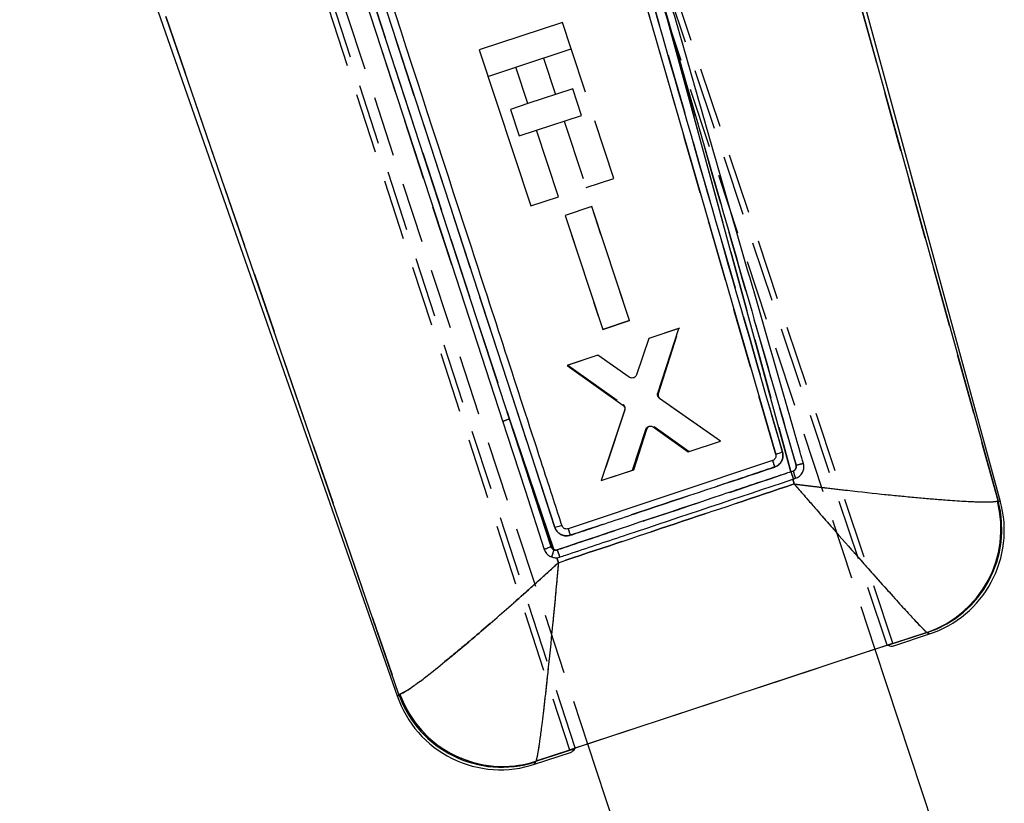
# Model space of a CAD drawing. Extents: x 21 to 399, y 25 to 275.
# Tile 11 of 12: x 339 to 360, y 168 to 185. Entities that reach past the tile are written whole.
import ezdxf

# ---------------------------------------------------------------- set-up
doc = ezdxf.new("R2010")
doc.units = 0
doc.linetypes.add('HIDDEN', pattern=[1.905, 1.27, -0.635])
doc.layers.get('0').update_dxf_attribs({"linetype": 'CONTINUOUS'})

msp = doc.modelspace()

# ---------------------------------------------------------------- linework, layer by layer
at = {"color": 7, "linetype": 'HIDDEN'}
for p, q in [((339.217229, 204.776595), (350.754091, 169.284976)), ((350.875043, 169.324889), (339.316588, 204.844783)), ((346.720955, 203.04888), (357.16177, 171.399492)), ((357.418348, 171.484164), (346.909889, 202.910478)), ((357.5393, 171.524077), (347.106286, 202.692042)), ((340.690616, 201.05953), (351.131624, 169.409561)), ((348.280752, 179.462093), (344.582985, 190.815585)), ((344.721693, 190.870221), (349.493652, 176.22445)), ((350.447893, 173.949822), (344.968425, 190.768528)), ((359.745436, 174.512534), (355.266723, 190.650563)), ((352.633247, 185.244228), (355.398526, 175.11846)), ((342.282608, 184.66756), (347.171948, 170.448816)), ((351.683808, 181.273113), (350.78741, 183.990377)), ((350.205146, 183.798301), (350.457258, 183.034069)), ((349.04232, 183.4147), (349.624286, 183.606687)), ((349.876507, 182.842484), (349.512785, 182.722497)), ((349.512785, 182.722497), (349.696868, 182.164485)), ((350.641341, 182.476057), (351.101547, 181.081029)), ((349.696868, 182.164485), (350.060597, 182.284477)), ((351.101547, 181.081029), (351.683808, 181.273113)), ((351.221019, 180.681637), (350.663083, 180.497463)), ((352.009295, 178.290657), (351.221019, 180.681637)), ((350.663083, 180.497463), (351.451335, 178.106482)), ((352.009295, 178.290657), (351.451335, 178.106482)), ((351.451335, 178.106482), (352.009295, 178.290657)), ((353.059155, 178.129173), (352.416139, 177.916913)), ((352.617618, 176.762949), (353.059155, 178.129173)), ((352.416139, 177.916913), (352.160997, 177.155434)), ((351.34812, 177.564355), (350.717422, 177.35616)), ((352.006373, 177.103995), (351.34812, 177.564355)), ((350.717422, 177.35616), (351.877215, 176.532305)), ((353.920185, 175.76222), (352.655943, 176.648578)), ((350.427366, 173.48276), (349.493652, 176.22445)), ((349.493652, 176.22445), (350.366937, 173.547166)), ((351.914639, 176.41754), (351.420597, 174.937132)), ((352.100024, 175.161402), (352.375879, 176.015082)), ((352.531917, 176.066915), (353.2652, 175.546015)), ((353.2652, 175.546015), (353.920185, 175.76222)), ((351.420597, 174.937132), (352.100024, 175.161402)), ((355.398526, 175.11846), (355.44417, 175.133801)), ((355.497332, 174.982323), (355.449796, 174.966438)), ((355.440749, 174.963417), (355.467936, 174.863583)), ((359.745436, 174.512534), (359.729687, 174.506201)), ((350.519905, 173.211212), (350.483986, 173.316612)), ((357.429252, 171.478587), (358.251184, 171.74955)), ((358.251184, 171.74955), (358.259681, 171.746573)), ((351.131624, 169.409561), (357.16177, 171.399492)), ((347.195312, 170.453901), (347.171948, 170.448816)), ((350.046943, 169.04519), (350.870799, 169.316727)), ((350.039401, 169.035191), (350.046943, 169.04519))]:
    msp.add_line(p, q, dxfattribs=at)
at = {"color": 7, "linetype": 'CONTINUOUS'}
for p, q in [((359.795392, 174.488148), (353.337959, 198.162007)), ((349.512135, 194.79585), (355.078988, 175.480134)), ((349.493652, 176.22445), (344.721693, 190.870221)), ((344.968425, 190.768528), (350.447893, 173.949822)), ((355.266723, 190.650563), (359.745436, 174.512534)), ((341.167869, 187.507066), (347.144783, 170.398726)), ((346.222522, 185.782659), (348.280752, 179.462093)), ((355.398526, 175.11846), (352.633247, 185.244228)), ((347.171948, 170.448816), (342.282608, 184.66756)), ((350.603324, 184.548395), (348.858237, 183.972711)), ((350.787407, 183.990384), (350.603324, 184.548395)), ((348.858237, 183.972711), (349.938722, 180.697425)), ((349.624581, 183.606784), (350.787407, 183.990384)), ((349.876694, 182.842548), (349.624581, 183.606784)), ((350.821167, 183.15412), (349.876694, 182.842548)), ((351.00525, 182.596109), (350.821167, 183.15412)), ((350.060777, 182.284537), (351.00525, 182.596109)), ((350.520983, 180.889508), (350.060777, 182.284537)), ((349.938722, 180.697425), (350.520983, 180.889508)), ((351.220616, 180.681388), (350.66261, 180.497425)), ((352.009787, 178.290709), (351.220616, 180.681388)), ((350.66261, 180.497425), (351.451761, 178.106732)), ((348.280752, 179.462093), (349.352771, 176.169059)), ((351.451761, 178.106732), (352.009787, 178.290709)), ((353.046098, 178.124367), (352.415319, 177.916414)), ((352.604177, 176.772124), (353.046098, 178.124367)), ((352.415319, 177.916414), (352.160202, 177.154741)), ((351.347165, 177.56427), (350.704067, 177.352252)), ((352.005323, 177.104077), (351.347165, 177.56427)), ((350.704067, 177.352252), (351.871872, 176.516934)), ((353.920334, 175.761769), (352.642388, 176.657616)), ((349.493652, 176.22445), (350.427366, 173.48276)), ((350.366937, 173.547166), (349.493652, 176.22445)), ((351.909123, 176.40221), (351.420448, 174.937579)), ((352.51116, 176.059707), (353.240826, 175.537742)), ((352.075512, 175.153549), (352.354906, 176.008521)), ((353.240826, 175.537742), (353.920334, 175.761769)), ((355.01351, 175.355605), (350.725164, 173.923525)), ((351.420448, 174.937579), (352.075512, 175.153549)), ((355.444416, 175.133887), (355.398526, 175.11846)), ((355.449796, 174.966438), (355.497332, 174.982319)), ((355.440749, 174.963417), (355.449796, 174.966438)), ((355.467936, 174.863583), (355.440749, 174.963417)), ((359.729687, 174.506201), (359.745436, 174.512534)), ((350.600132, 173.978395), (350.596135, 173.988669)), ((350.483986, 173.316612), (350.546122, 173.328913)), ((350.483986, 173.316612), (350.519905, 173.211212)), ((358.251184, 171.74955), (357.542077, 171.51578)), ((357.557128, 171.470816), (358.307596, 171.718388)), ((358.259681, 171.746573), (358.251184, 171.74955)), ((350.754091, 169.284976), (357.5393, 171.524077)), ((357.16177, 171.399492), (357.418348, 171.484164)), ((357.418348, 171.484164), (357.429252, 171.478587)), ((357.542077, 171.51578), (357.5393, 171.524077)), ((357.557128, 171.470816), (357.556792, 171.471822)), ((357.16177, 171.399492), (358.523902, 167.270447)), ((347.171948, 170.448816), (347.195312, 170.453901)), ((350.875043, 169.324889), (351.131624, 169.409561)), ((351.131624, 169.409561), (352.493562, 165.281097)), ((350.016212, 168.983142), (350.771241, 169.232218)), ((350.756063, 169.278911), (350.046943, 169.04519)), ((350.754091, 169.284976), (350.756063, 169.278911)), ((350.770633, 169.234088), (350.771241, 169.232218)), ((350.870799, 169.316727), (350.875043, 169.324889)), ((350.046943, 169.04519), (350.039401, 169.035191))]:
    msp.add_line(p, q, dxfattribs=at)
at = {"color": 7, "linetype": 'CONTINUOUS', "flags": 128}
msp.add_lwpolyline([(349.352771, 176.169059), (349.444061, 175.888604), (349.820344, 174.732572), (350.224395, 173.491149)], dxfattribs=at)
at = {"color": 8, "linetype": 'CONTINUOUS', "flags": 128}
for points in [[(359.745436, 174.512534), (359.789841, 174.490857), (359.795392, 174.488148)], [(358.307596, 171.718388), (358.302271, 171.721521), (358.259681, 171.746573)], [(347.144783, 170.398726), (347.147802, 170.404291), (347.171948, 170.448816)], [(350.039401, 169.035191), (350.018789, 168.988927), (350.016212, 168.983142)]]:
    msp.add_lwpolyline(points, dxfattribs=at)
at = {"color": 7, "linetype": 'HIDDEN', "flags": 128}
for points in [[(359.795392, 174.488148), (359.789841, 174.490857), (359.745436, 174.512534)], [(358.259681, 171.746573), (358.302271, 171.721521), (358.307596, 171.718388)], [(347.171948, 170.448816), (347.147802, 170.404291), (347.144783, 170.398726)], [(350.016212, 168.983142), (350.018789, 168.988927), (350.039401, 169.035191)]]:
    msp.add_lwpolyline(points, dxfattribs=at)
at = {"color": 7, "linetype": 'HIDDEN'}
for centre, radius, start, end in [((352.714479, 176.731799), 0.101747, 162.1732459, 234.878542), ((351.818265, 176.449599), 0.101566, 341.6000849, 54.520608), ((349.660056, 175.594369), 0.651685, 104.7940004, 118.1332967), ((352.473558, 175.982866), 0.102855, 119.0514899, 161.747293), ((364.506957, 178.410794), 9.972948, 197.8392616, 198.6653071), ((368.624955, 179.494499), 13.931552, 198.307088, 198.9669045), ((358.369248, 176.075304), 3.072866, 197.8419553, 200.8355978), ((357.51521, 173.919098), 2.290982, 288.7384378, 14.8486817), ((357.536397, 173.917112), 2.287877, 288.4294942, 15.0849492), ((358.142636, 176.230778), 7.768031, 197.2786487, 198.3344378), ((351.461092, 173.062142), 1.116024, 157.8588465, 166.0252891), ((361.788498, 177.212077), 11.894114, 198.2789159, 199.0551162), ((349.329507, 171.210254), 2.287979, 199.4387677, 288.075586), ((349.35203, 171.229099), 2.291804, 199.7701715, 287.6509119)]:
    msp.add_arc(centre, radius, start, end, dxfattribs=at)
at = {"color": 7, "linetype": 'CONTINUOUS'}
for centre, radius, start, end in [((349.660056, 175.594369), 0.651685, 104.7940004, 118.1332967), ((365.237778, 178.708702), 10.760061, 198.1571519, 198.9227525), ((368.624955, 179.494499), 13.931552, 198.307088, 198.9669045), ((358.343266, 176.060941), 3.043479, 197.7343807, 200.7569254), ((357.51521, 173.919098), 2.290982, 288.7384378, 14.8486817), ((357.536397, 173.917112), 2.287877, 288.4294942, 15.0849492), ((357.592135, 173.887173), 2.28375, 287.6609867, 15.8030944), ((358.850377, 176.522222), 8.530668, 197.7359004, 198.6972747), ((351.461092, 173.062142), 1.116024, 157.8588465, 166.0252891), ((360.927498, 176.859994), 10.965469, 197.9430799, 198.7850238), ((349.329507, 171.210254), 2.287979, 199.4387677, 288.075586), ((349.35203, 171.229099), 2.291804, 199.7701715, 287.6509119), ((349.300752, 171.151928), 2.28375, 198.6600837, 288.7994789)]:
    msp.add_arc(centre, radius, start, end, dxfattribs=at)
for centre, major_axis, start_param, end_param in [((347.891806, 200.346438), (-9.665961, 28.875411), 3.085457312, 3.141276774), ((341.357613, 198.190873), (-9.412989, 28.958864), 3.141908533, 3.198673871)]:
    msp.add_ellipse(centre, major_axis=major_axis, ratio=0.069928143, start_param=start_param, end_param=end_param, dxfattribs=at)
for points, knots in [([(355.22215, 175.529855), (354.295072, 178.746511), (352.439407, 185.185055), (350.582172, 191.623369), (349.6528, 194.845143)], [0, 0, 0, 0, 0.499593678, 1, 1, 1, 1]), ([(350.596135, 173.988669), (350.575745, 174.05132), (350.429932, 174.499344), (349.782417, 176.488855), (347.977709, 182.032887), (346.297383, 187.191209), (345.119155, 190.808172)], [0, 0, 0, 0, 0.011174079, 0.079907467, 0.354840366, 1, 1, 1, 1]), ([(352.633247, 185.244228), (353.006968, 183.945629), (353.965, 180.616675), (354.922486, 177.287699), (355.506464, 175.257331)], [0, 0, 0, 0, 0.390092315, 1, 1, 1, 1]), ([(355.66067, 175.293146), (355.637792, 175.372586), (355.50273, 175.841557), (354.918918, 177.868656), (353.982934, 181.117924), (353.158861, 183.97766), (352.783784, 185.279268)], [0, 0, 0, 0, 0.023864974, 0.14088722, 0.608975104, 1, 1, 1, 1]), ([(352.082772, 177.087771), (352.071211, 177.086749), (352.048089, 177.084704), (352.021689, 177.093698), (352.008652, 177.101965), (352.005323, 177.104077)], [0, 0, 0, 0, 0.426817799, 0.853608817, 1, 1, 1, 1]), ([(352.160199, 177.154745), (352.155223, 177.144204), (352.145273, 177.123124), (352.117673, 177.098676), (352.094649, 177.091482), (352.082772, 177.087771)], [0, 0, 0, 0, 0.326236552, 0.652453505, 1, 1, 1, 1]), ([(352.642388, 176.657616), (352.633667, 176.665116), (352.616225, 176.680117), (352.601558, 176.711917), (352.597315, 176.743878), (352.602099, 176.76357), (352.604177, 176.772124)], [0, 0, 0, 0, 0.265357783, 0.530702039, 0.796154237, 1, 1, 1, 1]), ([(351.871872, 176.516934), (351.880534, 176.509334), (351.897858, 176.494134), (351.912232, 176.462127), (351.916141, 176.430199), (351.911236, 176.410635), (351.909123, 176.40221)], [0, 0, 0, 0, 0.266146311, 0.532293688, 0.798579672, 1, 1, 1, 1]), ([(352.354906, 176.008521), (352.359775, 176.019197), (352.369512, 176.040547), (352.396506, 176.064072), (352.421062, 176.074709), (352.43549, 176.07717), (352.438464, 176.077678)], [0, 0, 0, 0, 0.30690914, 0.613806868, 0.920412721, 1, 1, 1, 1]), ([(352.438464, 176.077678), (352.450059, 176.07805), (352.473248, 176.078795), (352.497589, 176.068826), (352.50914, 176.061064), (352.51116, 176.059707)], [0, 0, 0, 0, 0.452118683, 0.904214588, 1, 1, 1, 1]), ([(355.078988, 175.480134), (355.081048, 175.468831), (355.085167, 175.446225), (355.076658, 175.412089), (355.05813, 175.38281), (355.035177, 175.364245), (355.019027, 175.357805), (355.01351, 175.355605)], [0, 0, 0, 0, 0.2210826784, 0.4421658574, 0.6634242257, 0.8850190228, 1, 1, 1, 1]), ([(355.059226, 175.219289), (355.082967, 175.229771), (355.132932, 175.251834), (355.191235, 175.313745), (355.227576, 175.392133), (355.235824, 175.467954), (355.225912, 175.512823), (355.22215, 175.529855)], [0, 0, 0, 0, 0.200367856, 0.421709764, 0.643075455, 0.864508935, 1, 1, 1, 1]), ([(355.22215, 175.529855), (355.2031, 175.524246), (355.165001, 175.513029), (355.117495, 175.497359), (355.084664, 175.485067), (355.080895, 175.481726), (355.079011, 175.480055)], [0, 0, 0, 0, 0.249998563, 0.500001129, 0.7500007, 1, 1, 1, 1]), ([(350.769909, 173.787567), (350.866187, 173.819702), (351.347575, 173.98038), (352.777351, 174.457608), (354.110843, 174.902722), (355.059227, 175.219289)], [0, 0, 0, 0, 0.067337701, 0.336688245, 1, 1, 1, 1]), ([(355.506467, 175.257335), (355.507801, 175.251561), (355.511689, 175.234732), (355.509819, 175.205577), (355.497012, 175.173936), (355.474723, 175.14779), (355.454463, 175.138493), (355.444417, 175.133883)], [0, 0, 0, 0, 0.117094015, 0.341278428, 0.56368626, 0.783645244, 1, 1, 1, 1]), ([(355.497332, 174.982319), (355.524868, 174.994881), (355.582568, 175.021203), (355.641978, 175.095018), (355.671681, 175.180804), (355.671919, 175.248253), (355.662847, 175.284468), (355.660672, 175.293146)], [0, 0, 0, 0, 0.233021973, 0.488286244, 0.70934496, 0.93034903, 1, 1, 1, 1]), ([(355.506464, 175.257331), (355.516308, 175.260142), (355.535994, 175.265764), (355.564755, 175.273513), (355.591469, 175.280377), (355.615084, 175.286028), (355.634665, 175.290265), (355.649307, 175.292879), (355.657865, 175.293775), (355.659856, 175.293334), (355.660668, 175.293154)], [0, 0, 0, 0, 0.130083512, 0.260160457, 0.390243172, 0.520322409, 0.650403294, 0.780485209, 0.910564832, 1, 1, 1, 1]), ([(355.398526, 175.11846), (355.302249, 175.086323), (354.820861, 174.925639), (353.186477, 174.380079), (351.648361, 173.866688), (350.495356, 173.481839)], [0, 0, 0, 0, 0.058907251, 0.294536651, 1, 1, 1, 1]), ([(350.519905, 173.211212), (351.335714, 173.483857), (352.984929, 174.035028), (354.6344, 174.585441), (355.467936, 174.863583)], [0, 0, 0, 0, 0.494665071, 1, 1, 1, 1]), ([(350.546122, 173.328913), (350.632587, 173.357786), (351.104146, 173.515254), (352.735686, 174.060091), (354.280765, 174.576053), (355.440749, 174.963417)], [0, 0, 0, 0, 0.0529959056, 0.289025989, 1, 1, 1, 1]), ([(355.467936, 174.863583), (355.470984, 174.863198), (355.474546, 174.862747), (355.480369, 174.862031), (355.487092, 174.861181), (355.499934, 174.85958), (355.521645, 174.856865), (355.558094, 174.852325), (355.619306, 174.844717), (355.722231, 174.832027), (355.895905, 174.810815), (356.192218, 174.775327), (356.716757, 174.71456), (357.378186, 174.643007), (358.068168, 174.576031), (358.613905, 174.530124), (359.040919, 174.501511), (359.346205, 174.487853), (359.560379, 174.486339), (359.68073, 174.49319), (359.716247, 174.502629), (359.729687, 174.506201)], [0, 0, 0, 0, 0.001490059, 0.001741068, 0.002845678, 0.004776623, 0.008017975, 0.013459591, 0.022598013, 0.037958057, 0.063841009, 0.107771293, 0.183942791, 0.325581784, 0.450005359, 0.574378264, 0.674784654, 0.77516472, 0.861356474, 0.947537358, 1, 1, 1, 1]), ([(355.467936, 174.863583), (355.469945, 174.861262), (355.472293, 174.858551), (355.47613, 174.854115), (355.480564, 174.848995), (355.489029, 174.839216), (355.50334, 174.822692), (355.527359, 174.794956), (355.567695, 174.748401), (355.635497, 174.670183), (355.749874, 174.538375), (355.944903, 174.314), (356.289816, 173.918387), (356.72402, 173.423268), (357.175882, 172.912419), (357.532302, 172.513568), (357.810158, 172.206857), (358.007848, 171.992587), (358.145406, 171.848202), (358.221621, 171.77273), (358.243069, 171.755913), (358.251184, 171.74955)], [0, 0, 0, 0, 0.001490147, 0.0017412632, 0.0028473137, 0.0047789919, 0.0080212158, 0.013464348, 0.0226047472, 0.0379678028, 0.0638541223, 0.1077883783, 0.183961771, 0.3255819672, 0.450006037, 0.5743789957, 0.67478575, 0.7751663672, 0.8613577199, 0.9475382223, 1, 1, 1, 1]), ([(350.596135, 173.988669), (350.59353, 173.989052), (350.588277, 173.989823), (350.553873, 173.981751), (350.505118, 173.968069), (350.466968, 173.955904), (350.447893, 173.949822)], [0, 0, 0, 0, 0.246927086, 0.497952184, 0.748975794, 1, 1, 1, 1]), ([(350.447893, 173.949822), (350.456091, 173.929939), (350.475194, 173.883608), (350.530254, 173.824812), (350.606396, 173.783775), (350.690651, 173.769058), (350.744266, 173.781576), (350.76991, 173.787563)], [0, 0, 0, 0, 0.161077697, 0.375339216, 0.589534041, 0.803678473, 1, 1, 1, 1]), ([(350.725164, 173.923525), (350.713847, 173.92102), (350.691211, 173.916009), (350.656524, 173.923254), (350.626399, 173.940738), (350.608528, 173.961408), (350.601796, 173.975028), (350.600132, 173.978395)], [0, 0, 0, 0, 0.231274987, 0.462557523, 0.693619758, 0.924269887, 1, 1, 1, 1]), ([(350.224395, 173.491149), (350.225853, 173.49263), (350.228884, 173.49571), (350.252347, 173.506206), (350.28796, 173.520003), (350.328312, 173.534369), (350.355403, 173.543345), (350.366937, 173.547166)], [0, 0, 0, 0, 0.201389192, 0.418918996, 0.63644875, 0.845214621, 1, 1, 1, 1]), ([(350.427366, 173.48276), (350.417276, 173.487901), (350.396987, 173.498239), (350.376952, 173.522329), (350.369818, 173.540021), (350.366937, 173.547166)], [0, 0, 0, 0, 0.370962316, 0.745943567, 1, 1, 1, 1]), ([(350.224395, 173.491149), (350.237558, 173.462132), (350.262576, 173.406982), (350.322603, 173.355901), (350.363395, 173.338079), (350.3781, 173.331654)], [0, 0, 0, 0, 0.415234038, 0.789201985, 1, 1, 1, 1]), ([(350.3781, 173.331654), (350.402683, 173.324668), (350.437501, 173.314772), (350.473426, 173.316194), (350.483986, 173.316612)], [0, 0, 0, 0, 0.706049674, 1, 1, 1, 1]), ([(350.495357, 173.481836), (350.483928, 173.479079), (350.461173, 173.473589), (350.438601, 173.479712), (350.427366, 173.48276)], [0, 0, 0, 0, 0.50226831, 1, 1, 1, 1]), ([(347.195312, 170.453901), (347.223878, 170.465504), (347.281013, 170.48871), (347.440671, 170.593971), (347.644887, 170.743281), (347.921294, 170.957781), (348.290072, 171.257338), (348.832224, 171.713344), (349.398022, 172.204849), (349.856984, 172.612731), (350.104231, 172.834576), (350.24697, 172.963337), (350.35836, 173.064259), (350.424129, 173.124006), (350.463088, 173.159447), (350.486189, 173.180488), (350.499899, 173.192973), (350.507557, 173.199958), (350.511394, 173.203449), (350.515011, 173.206756), (350.517634, 173.209145), (350.519905, 173.211212)], [0, 0, 0, 0, 0.092711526, 0.185436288, 0.271919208, 0.358417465, 0.47979882, 0.601233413, 0.782109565, 0.873766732, 0.907649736, 0.945425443, 0.967658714, 0.980815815, 0.988616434, 0.993244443, 0.995990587, 0.997620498, 0.998277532, 0.998509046, 1, 1, 1, 1]), ([(350.519905, 173.211212), (350.51963, 173.208157), (350.519313, 173.204628), (350.518877, 173.199752), (350.518414, 173.194591), (350.517488, 173.184278), (350.51583, 173.165834), (350.513035, 173.134762), (350.508311, 173.082402), (350.500315, 172.994113), (350.486703, 172.844884), (350.469109, 172.654269), (350.438327, 172.325446), (350.380166, 171.71956), (350.305511, 170.985468), (350.230054, 170.298966), (350.175939, 169.843983), (350.132751, 169.514288), (350.098444, 169.281041), (350.068619, 169.111648), (350.054168, 169.067342), (350.046943, 169.04519)], [0, 0, 0, 0, 0.00149092, 0.001722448, 0.002380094, 0.004010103, 0.006756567, 0.011385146, 0.019185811, 0.032342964, 0.054576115, 0.092350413, 0.126247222, 0.217908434, 0.398766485, 0.520200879, 0.641582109, 0.728080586, 0.814563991, 0.907288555, 1, 1, 1, 1])]:
    msp.add_open_spline(points, degree=3, knots=knots, dxfattribs=at)
at = {"color": 7, "linetype": 'HIDDEN'}
for points, knots in [([(349.6528, 194.845143), (350.582172, 191.623369), (352.439407, 185.185055), (354.295072, 178.746511), (355.22215, 175.529855)], [0, 0, 0, 0, 0.500406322, 1, 1, 1, 1]), ([(355.078988, 175.480134), (354.152349, 178.696842), (352.297569, 185.135465), (350.441155, 191.573842), (349.512198, 194.795633)], [0, 0, 0, 0, 0.499595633, 1, 1, 1, 1]), ([(355.506464, 175.257331), (355.132972, 176.55594), (354.175526, 179.884917), (353.217534, 183.213872), (352.633247, 185.244228)], [0, 0, 0, 0, 0.390092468, 1, 1, 1, 1]), ([(355.22215, 175.529855), (355.225912, 175.512823), (355.235824, 175.467954), (355.227576, 175.392133), (355.191235, 175.313746), (355.132765, 175.25165), (355.082527, 175.22959), (355.058543, 175.219058)], [0, 0, 0, 0, 0.135241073, 0.356265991, 0.577223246, 0.798156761, 1, 1, 1, 1]), ([(355.058543, 175.219058), (354.962265, 175.186921), (354.480878, 175.026237), (353.051013, 174.548953), (351.71742, 174.103827), (350.768937, 173.787243)], [0, 0, 0, 0, 0.067333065, 0.336665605, 1, 1, 1, 1]), ([(355.44417, 175.133801), (355.449593, 175.135975), (355.465293, 175.142271), (355.487399, 175.160759), (355.504933, 175.189789), (355.512728, 175.223643), (355.508559, 175.246077), (355.506467, 175.257335)], [0, 0, 0, 0, 0.115026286, 0.333020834, 0.55308787, 0.775732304, 1, 1, 1, 1]), ([(355.506431, 175.257458), (355.516277, 175.26026), (355.535969, 175.265864), (355.564736, 175.273591), (355.591456, 175.280434), (355.615073, 175.28608), (355.634655, 175.290316), (355.649293, 175.292939), (355.657844, 175.29386), (355.65983, 175.293438), (355.660638, 175.293266)], [0, 0, 0, 0, 0.1300830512, 0.2601609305, 0.3902427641, 0.5203237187, 0.6504028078, 0.7804834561, 0.910564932, 1, 1, 1, 1]), ([(350.494551, 173.481571), (350.590829, 173.513706), (351.072219, 173.674377), (352.706878, 174.22), (354.245257, 174.733504), (355.398526, 175.11846)], [0, 0, 0, 0, 0.058897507, 0.294488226, 1, 1, 1, 1]), ([(355.467936, 174.863583), (354.6344, 174.585441), (352.984929, 174.035028), (351.335714, 173.483857), (350.519905, 173.211212)], [0, 0, 0, 0, 0.505334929, 1, 1, 1, 1]), ([(355.467936, 174.863583), (355.469945, 174.861262), (355.472293, 174.858551), (355.47613, 174.854115), (355.480564, 174.848995), (355.489029, 174.839216), (355.50334, 174.822692), (355.527359, 174.794956), (355.567695, 174.748401), (355.635497, 174.670183), (355.749874, 174.538375), (355.944903, 174.314), (356.289816, 173.918387), (356.72402, 173.423268), (357.175882, 172.912419), (357.532302, 172.513568), (357.810158, 172.206857), (358.007848, 171.992587), (358.145406, 171.848202), (358.221621, 171.77273), (358.243069, 171.755913), (358.251184, 171.74955)], [0, 0, 0, 0, 0.001490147, 0.0017412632, 0.0028473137, 0.0047789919, 0.0080212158, 0.013464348, 0.0226047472, 0.0379678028, 0.0638541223, 0.1077883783, 0.183961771, 0.3255819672, 0.450006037, 0.5743789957, 0.67478575, 0.7751663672, 0.8613577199, 0.9475382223, 1, 1, 1, 1]), ([(355.467936, 174.863583), (355.470984, 174.863198), (355.474546, 174.862747), (355.480369, 174.862031), (355.487092, 174.861181), (355.499934, 174.85958), (355.521645, 174.856865), (355.558094, 174.852325), (355.619306, 174.844717), (355.722231, 174.832027), (355.895905, 174.810815), (356.192218, 174.775327), (356.716757, 174.71456), (357.378186, 174.643007), (358.068168, 174.576031), (358.613905, 174.530124), (359.040919, 174.501511), (359.346205, 174.487853), (359.560379, 174.486339), (359.68073, 174.49319), (359.716247, 174.502629), (359.729687, 174.506201)], [0, 0, 0, 0, 0.001490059, 0.001741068, 0.002845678, 0.004776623, 0.008017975, 0.013459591, 0.022598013, 0.037958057, 0.063841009, 0.107771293, 0.183942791, 0.325581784, 0.450005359, 0.574378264, 0.674784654, 0.77516472, 0.861356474, 0.947537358, 1, 1, 1, 1]), ([(350.768936, 173.787246), (350.743612, 173.78141), (350.690305, 173.769124), (350.606397, 173.783773), (350.530254, 173.824813), (350.475194, 173.883608), (350.456091, 173.929939), (350.447893, 173.949822)], [0, 0, 0, 0, 0.1942782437, 0.4089671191, 0.6237065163, 0.8385127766, 1, 1, 1, 1]), ([(350.366937, 173.547166), (350.369818, 173.540021), (350.376952, 173.522329), (350.396987, 173.498239), (350.417276, 173.487901), (350.427366, 173.48276)], [0, 0, 0, 0, 0.254056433, 0.629037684, 1, 1, 1, 1]), ([(350.427366, 173.48276), (350.43852, 173.479726), (350.460808, 173.473664), (350.48331, 173.478937), (350.49455, 173.481571)], [0, 0, 0, 0, 0.500464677, 1, 1, 1, 1]), ([(350.519905, 173.211212), (350.517634, 173.209145), (350.515011, 173.206756), (350.511394, 173.203449), (350.507557, 173.199958), (350.499899, 173.192973), (350.486189, 173.180488), (350.463088, 173.159447), (350.424129, 173.124006), (350.35836, 173.064259), (350.24697, 172.963337), (350.104231, 172.834576), (349.856984, 172.612731), (349.398022, 172.204849), (348.832224, 171.713344), (348.290072, 171.257338), (347.921294, 170.957781), (347.644887, 170.743281), (347.440671, 170.593971), (347.281013, 170.48871), (347.223878, 170.465504), (347.195312, 170.453901)], [0, 0, 0, 0, 0.001490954, 0.001722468, 0.002379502, 0.004009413, 0.006755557, 0.011383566, 0.019184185, 0.032341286, 0.054574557, 0.092350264, 0.126233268, 0.217890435, 0.398766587, 0.52020118, 0.641582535, 0.728080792, 0.814563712, 0.907288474, 1, 1, 1, 1]), ([(350.519905, 173.211212), (350.51963, 173.208157), (350.519313, 173.204628), (350.518877, 173.199752), (350.518414, 173.194591), (350.517488, 173.184278), (350.51583, 173.165834), (350.513035, 173.134762), (350.508311, 173.082402), (350.500315, 172.994113), (350.486703, 172.844884), (350.469109, 172.654269), (350.438327, 172.325446), (350.380166, 171.71956), (350.305511, 170.985468), (350.230054, 170.298966), (350.175939, 169.843983), (350.132751, 169.514288), (350.098444, 169.281041), (350.068619, 169.111648), (350.054168, 169.067342), (350.046943, 169.04519)], [0, 0, 0, 0, 0.00149092, 0.001722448, 0.002380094, 0.004010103, 0.006756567, 0.011385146, 0.019185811, 0.032342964, 0.054576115, 0.092350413, 0.126247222, 0.217908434, 0.398766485, 0.520200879, 0.641582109, 0.728080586, 0.814563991, 0.907288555, 1, 1, 1, 1])]:
    msp.add_open_spline(points, degree=3, knots=knots, dxfattribs=at)

doc.saveas('drawing.dxf')
